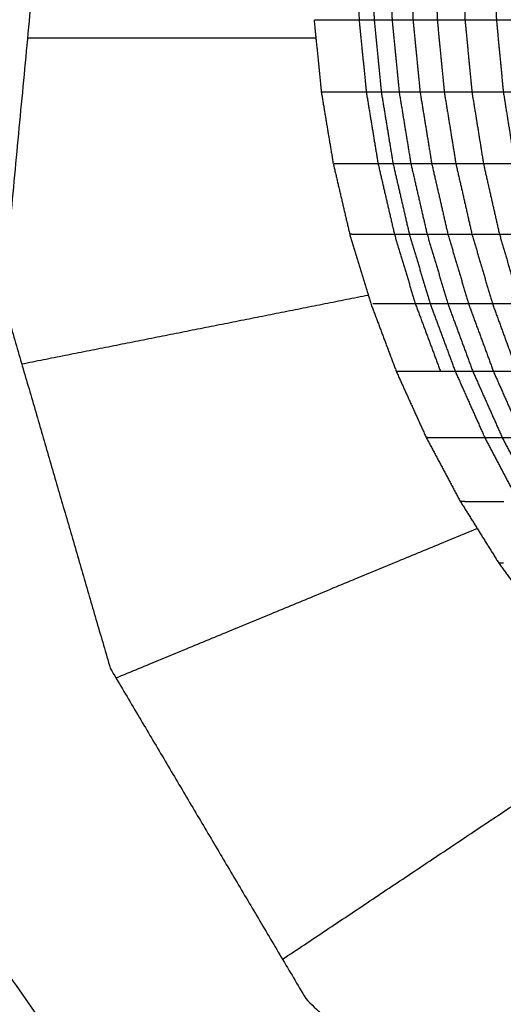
# Model space of a CAD drawing. Header units: millimetres. Extents: x 0 to 20, y 0 to 45.7.
# Tile 17 of 77: x 5.722 to 6.02, y 6.049 to 6.656. Entities that reach past the tile are written whole.
import ezdxf

# ---------------------------------------------------------------- set-up
doc = ezdxf.new("R2010")
doc.units = ezdxf.units.MM
doc.header["$MEASUREMENT"] = 0
doc.layers.add('Make2D$visible$lines', color=7, linetype='Continuous', true_color=0x000000)

msp = doc.modelspace()

# ---------------------------------------------------------------- linework, layer by layer
at = {"layer": 'Make2D$visible$lines'}
for points in [[(5.71136, 6.48349), (5.73347, 6.71738), (5.75558, 6.95126)], [(5.92936, 6.70094), (5.9301, 6.67859), (5.93085, 6.65624)], [(5.93864, 6.70094), (5.93938, 6.67859), (5.94012, 6.65624)], [(5.94968, 6.70094), (5.95041, 6.67859), (5.95115, 6.65624)], [(5.9626, 6.70094), (5.96334, 6.67859), (5.96407, 6.65624)], [(5.97755, 6.70094), (5.97828, 6.67859), (5.97901, 6.65624)], [(5.99465, 6.70094), (5.99537, 6.67859), (5.9961, 6.65624)], [(6.01403, 6.70094), (6.01475, 6.67859), (6.01547, 6.65624)], [(5.90309, 6.65626), (5.90531, 6.63402), (5.90752, 6.61178)], [(5.90351, 6.65625), (5.90399, 6.65625), (5.90448, 6.65625)], [(5.90448, 6.65625), (5.90531, 6.65624), (5.90615, 6.65624)], [(5.90615, 6.65624), (5.90742, 6.65624), (5.90869, 6.65624)], [(5.90869, 6.65624), (5.91048, 6.65624), (5.91227, 6.65624)], [(5.91227, 6.65624), (5.91466, 6.65624), (5.91705, 6.65624)], [(5.91705, 6.65624), (5.92013, 6.65624), (5.9232, 6.65624)], [(5.9232, 6.65624), (5.92702, 6.65624), (5.93085, 6.65624)], [(5.93085, 6.65624), (5.93548, 6.65624), (5.94012, 6.65624)], [(5.93085, 6.65624), (5.93304, 6.63399), (5.93524, 6.61173)], [(5.94012, 6.65624), (5.94231, 6.63399), (5.9445, 6.61173)], [(5.94012, 6.65624), (5.94563, 6.65624), (5.95115, 6.65624)], [(5.95115, 6.65624), (5.95333, 6.63399), (5.95551, 6.61173)], [(5.95115, 6.65624), (5.95761, 6.65624), (5.96407, 6.65624)], [(5.96407, 6.65624), (5.97154, 6.65624), (5.97901, 6.65624)], [(5.96407, 6.65624), (5.96624, 6.63399), (5.96841, 6.61173)], [(5.97901, 6.65624), (5.98117, 6.63399), (5.98333, 6.61173)], [(5.97901, 6.65624), (5.98755, 6.65624), (5.9961, 6.65624)], [(5.9961, 6.65624), (5.99824, 6.63399), (6.00039, 6.61173)], [(5.9961, 6.65624), (6.00578, 6.65624), (6.01547, 6.65624)], [(6.01547, 6.65624), (6.0176, 6.63399), (6.01973, 6.61173)], [(6.01547, 6.65624), (6.02636, 6.65624), (6.03725, 6.65624)], [(5.72664, 6.64515), (5.81542, 6.64515), (5.9042, 6.64515)], [(5.90753, 6.61176), (5.91119, 6.58971), (5.91485, 6.56766)], [(5.90795, 6.61175), (5.90843, 6.61174), (5.90891, 6.61174)], [(5.90891, 6.61174), (5.90975, 6.61174), (5.91058, 6.61173)], [(5.91058, 6.61173), (5.91185, 6.61173), (5.91312, 6.61173)], [(5.91312, 6.61173), (5.91491, 6.61173), (5.9167, 6.61173)], [(5.9167, 6.61173), (5.91909, 6.61173), (5.92147, 6.61173)], [(5.92147, 6.61173), (5.92454, 6.61173), (5.92761, 6.61173)], [(5.92761, 6.61173), (5.93143, 6.61173), (5.93524, 6.61173)], [(5.93524, 6.61173), (5.93987, 6.61173), (5.9445, 6.61173)], [(5.93524, 6.61173), (5.93887, 6.58966), (5.9425, 6.56759)], [(5.9445, 6.61173), (5.94812, 6.58966), (5.95174, 6.56759)], [(5.9445, 6.61173), (5.95001, 6.61173), (5.95551, 6.61173)], [(5.95551, 6.61173), (5.95912, 6.58966), (5.96272, 6.56759)], [(5.95551, 6.61173), (5.96196, 6.61173), (5.96841, 6.61173)], [(5.96841, 6.61173), (5.972, 6.58966), (5.97559, 6.56759)], [(5.96841, 6.61173), (5.97587, 6.61173), (5.98333, 6.61173)], [(5.98333, 6.61173), (5.9869, 6.58966), (5.99046, 6.56759)], [(5.98333, 6.61173), (5.99186, 6.61173), (6.00039, 6.61173)], [(6.00039, 6.61173), (6.00394, 6.58966), (6.00748, 6.56759)], [(6.00039, 6.61173), (6.01006, 6.61173), (6.01973, 6.61173)], [(6.01973, 6.61173), (6.02325, 6.58966), (6.02677, 6.56759)], [(6.01973, 6.61173), (6.0306, 6.61173), (6.04148, 6.61173)], [(5.91486, 6.56763), (5.91994, 6.54587), (5.92502, 6.52411)], [(5.91528, 6.56762), (5.91576, 6.56761), (5.91624, 6.5676)], [(5.91624, 6.5676), (5.91708, 6.5676), (5.91791, 6.5676)], [(5.91791, 6.5676), (5.91918, 6.5676), (5.92044, 6.56759)], [(5.92044, 6.56759), (5.92222, 6.56759), (5.92401, 6.56759)], [(5.92401, 6.56759), (5.92639, 6.56759), (5.92877, 6.56759)], [(5.92877, 6.56759), (5.93183, 6.56759), (5.93489, 6.56759)], [(5.93489, 6.56759), (5.9387, 6.56759), (5.9425, 6.56759)], [(5.9425, 6.56759), (5.94712, 6.56759), (5.95174, 6.56759)], [(5.9425, 6.56759), (5.94754, 6.5458), (5.95258, 6.52402)], [(5.95174, 6.56759), (5.95676, 6.5458), (5.96178, 6.52402)], [(5.95174, 6.56759), (5.95723, 6.56759), (5.96272, 6.56759)], [(5.96272, 6.56759), (5.96772, 6.5458), (5.97273, 6.52402)], [(5.96272, 6.56759), (5.96916, 6.56759), (5.97559, 6.56759)], [(5.97559, 6.56759), (5.98303, 6.56759), (5.99046, 6.56759)], [(5.97559, 6.56759), (5.98057, 6.5458), (5.98555, 6.52402)], [(5.99046, 6.56759), (5.99897, 6.56759), (6.00748, 6.56759)], [(5.99046, 6.56759), (5.99542, 6.5458), (6.00037, 6.52402)], [(6.00748, 6.56759), (6.0124, 6.5458), (6.01732, 6.52402)], [(6.00748, 6.56759), (6.01713, 6.56759), (6.02677, 6.56759)], [(5.92503, 6.52407), (5.93152, 6.50266), (5.938, 6.48126)], [(5.92546, 6.52405), (5.92594, 6.52404), (5.92642, 6.52403)], [(5.92642, 6.52403), (5.92725, 6.52403), (5.92808, 6.52402)], [(5.92808, 6.52402), (5.92934, 6.52402), (5.9306, 6.52402)], [(5.9306, 6.52402), (5.93238, 6.52402), (5.93415, 6.52402)], [(5.93415, 6.52402), (5.93652, 6.52402), (5.9389, 6.52402)], [(5.9389, 6.52402), (5.94195, 6.52402), (5.945, 6.52402)], [(5.945, 6.52402), (5.94879, 6.52402), (5.95258, 6.52402)], [(5.95258, 6.52402), (5.959, 6.5026), (5.96543, 6.48119)], [(5.95258, 6.52402), (5.95718, 6.52402), (5.96178, 6.52402)], [(5.96178, 6.52402), (5.96818, 6.5026), (5.97458, 6.48119)], [(5.96178, 6.52402), (5.96725, 6.52402), (5.97273, 6.52402)], [(5.97273, 6.52402), (5.9791, 6.5026), (5.98548, 6.48119)], [(5.97273, 6.52402), (5.97914, 6.52402), (5.98555, 6.52402)], [(5.98555, 6.52402), (5.99189, 6.5026), (5.99824, 6.48119)], [(5.98555, 6.52402), (5.99296, 6.52402), (6.00037, 6.52402)], [(6.00037, 6.52402), (6.00668, 6.5026), (6.01299, 6.48119)], [(6.00037, 6.52402), (6.00885, 6.52402), (6.01732, 6.52402)], [(6.01732, 6.52402), (6.0236, 6.5026), (6.02987, 6.48119)], [(6.01732, 6.52402), (6.02694, 6.52402), (6.03655, 6.52402)], [(5.71136, 6.48349), (5.74439, 6.3698), (5.77742, 6.2561)], [(5.72287, 6.44389), (5.82966, 6.46513), (5.93645, 6.48638)], [(5.93806, 6.48109), (5.94588, 6.46027), (5.95369, 6.43944)], [(5.93938, 6.48121), (5.94021, 6.4812), (5.94103, 6.4812)], [(5.94103, 6.4812), (5.94229, 6.48119), (5.94354, 6.48119)], [(5.94354, 6.48119), (5.94531, 6.48119), (5.94708, 6.48119)], [(5.94708, 6.48119), (5.94944, 6.48119), (5.9518, 6.48119)], [(5.9518, 6.48119), (5.95484, 6.48119), (5.95788, 6.48119)], [(5.95788, 6.48119), (5.96165, 6.48119), (5.96543, 6.48119)], [(5.96543, 6.48119), (5.97321, 6.46024), (5.98099, 6.4393)], [(5.96543, 6.48119), (5.97, 6.48119), (5.97458, 6.48119)], [(5.97458, 6.48119), (5.98234, 6.46024), (5.99009, 6.4393)], [(5.97458, 6.48119), (5.98003, 6.48119), (5.98548, 6.48119)], [(5.98548, 6.48119), (5.99186, 6.48119), (5.99824, 6.48119)], [(5.98548, 6.48119), (5.9932, 6.46024), (6.00092, 6.4393)], [(5.99824, 6.48119), (6.00561, 6.48119), (6.01299, 6.48119)], [(5.99824, 6.48119), (6.00592, 6.46024), (6.01361, 6.4393)], [(6.01299, 6.48119), (6.02064, 6.46024), (6.02828, 6.4393)], [(6.01299, 6.48119), (6.02143, 6.48119), (6.02987, 6.48119)], [(5.95371, 6.43938), (5.9629, 6.41903), (5.97209, 6.39869)], [(5.95413, 6.43934), (5.95461, 6.43933), (5.95508, 6.43932)], [(5.95508, 6.43932), (5.95591, 6.43931), (5.95673, 6.43931)], [(5.95673, 6.43931), (5.95798, 6.4393), (5.95923, 6.4393)], [(5.95923, 6.4393), (5.96099, 6.4393), (5.96274, 6.4393)], [(5.96274, 6.4393), (5.96509, 6.4393), (5.96744, 6.4393)], [(5.96744, 6.4393), (5.97046, 6.4393), (5.97348, 6.4393)], [(5.97348, 6.4393), (5.97723, 6.4393), (5.98099, 6.4393)], [(5.98099, 6.4393), (5.98554, 6.4393), (5.99009, 6.4393)], [(5.99009, 6.4393), (5.99917, 6.41891), (6.00826, 6.39853)], [(5.99009, 6.4393), (5.99551, 6.4393), (6.00092, 6.4393)], [(6.00092, 6.4393), (6.00727, 6.4393), (6.01361, 6.4393)], [(6.00092, 6.4393), (6.00997, 6.41891), (6.01902, 6.39853)], [(6.01361, 6.4393), (6.02262, 6.41891), (6.03162, 6.39853)], [(6.01361, 6.4393), (6.02095, 6.4393), (6.02828, 6.4393)], [(5.97212, 6.39862), (5.98262, 6.37894), (5.99312, 6.35925)], [(5.97254, 6.39858), (5.97301, 6.39857), (5.97348, 6.39856)], [(5.97348, 6.39856), (5.9743, 6.39855), (5.97512, 6.39854)], [(5.97512, 6.39854), (5.97636, 6.39854), (5.9776, 6.39853)], [(5.9776, 6.39853), (5.97934, 6.39853), (5.98109, 6.39853)], [(5.98109, 6.39853), (5.98342, 6.39853), (5.98576, 6.39853)], [(5.98576, 6.39853), (5.98875, 6.39853), (5.99175, 6.39853)], [(5.99175, 6.39853), (5.99548, 6.39853), (5.99921, 6.39853)], [(5.99921, 6.39853), (6.00373, 6.39853), (6.00826, 6.39853)], [(6.00826, 6.39853), (6.01864, 6.3788), (6.02903, 6.35907)], [(6.00826, 6.39853), (6.01364, 6.39853), (6.01902, 6.39853)], [(6.01902, 6.39853), (6.02532, 6.39853), (6.03162, 6.39853)], [(6.01902, 6.39853), (6.02936, 6.3788), (6.03971, 6.35907)], [(5.99316, 6.35918), (6.00496, 6.34024), (6.01675, 6.3213)], [(5.99358, 6.35913), (5.99405, 6.35912), (5.99452, 6.3591)], [(5.99452, 6.3591), (5.99533, 6.35909), (5.99614, 6.35908)], [(5.99614, 6.35908), (5.99737, 6.35908), (5.99861, 6.35908)], [(5.99861, 6.35908), (6.00034, 6.35907), (6.00207, 6.35907)], [(6.00207, 6.35907), (6.00439, 6.35907), (6.0067, 6.35907)], [(6.0067, 6.35907), (6.00968, 6.35907), (6.01265, 6.35907)], [(6.01265, 6.35907), (6.01635, 6.35907), (6.02005, 6.35907)], [(5.78096, 6.25012), (5.8923, 6.29624), (6.00364, 6.34236)], [(6.0168, 6.32123), (6.02982, 6.30311), (6.04283, 6.28499)], [(6.01722, 6.32118), (6.01768, 6.32116), (6.01815, 6.32114)], [(6.01815, 6.32114), (6.01895, 6.32113), (6.01976, 6.32112)], [(5.77742, 6.2561), (5.83769, 6.15419), (5.89796, 6.05229)], [(5.88363, 6.07652), (5.99142, 6.14855), (6.09922, 6.22058)], [(5.63758, 6.17668), (5.7566, 6.00733), (5.87563, 5.83797)], [(5.89796, 6.05229), (5.98168, 5.96857), (6.0654, 5.88485)]]:
    msp.add_open_spline(points, degree=2, dxfattribs=at)

doc.saveas('drawing.dxf')
